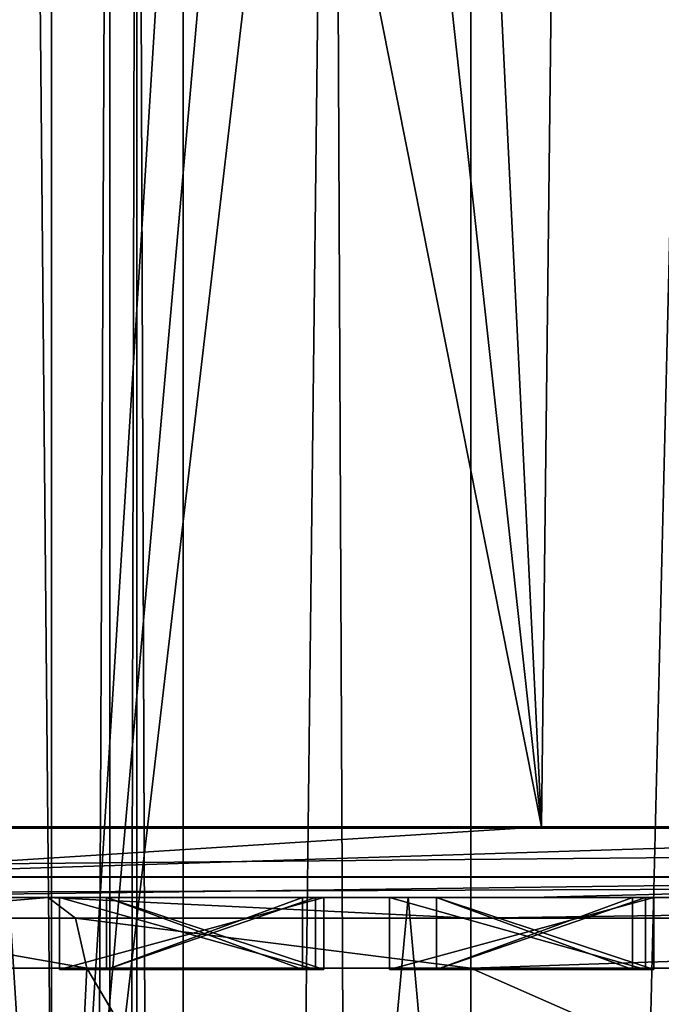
# Model space of a CAD drawing. Header units: millimetres. Extents: x -18.9 to 18.9, y -8.8 to 39.
# Tile 226 of 256: x -3.3 to -1.5, y 26.1 to 28.8. Entities that reach past the tile are written whole.
import ezdxf

# ---------------------------------------------------------------- set-up
doc = ezdxf.new("R2010")
doc.units = ezdxf.units.MM
doc.header["$LTSCALE"] = 81.481481
for name, color, linetype in [('15', 7, 'CONTINUOUS'), ('188', 7, 'CONTINUOUS'), ('2', 7, 'CONTINUOUS'), ('3', 7, 'CONTINUOUS'), ('305', 7, 'CONTINUOUS'), ('306', 7, 'CONTINUOUS'), ('307', 7, 'CONTINUOUS'), ('323', 7, 'CONTINUOUS'), ('36', 7, 'CONTINUOUS'), ('385', 7, 'CONTINUOUS'), ('386', 7, 'CONTINUOUS'), ('4', 7, 'CONTINUOUS'), ('403', 7, 'CONTINUOUS'), ('407', 7, 'CONTINUOUS'), ('461', 7, 'CONTINUOUS'), ('462', 7, 'CONTINUOUS'), ('463', 7, 'CONTINUOUS'), ('464', 7, 'CONTINUOUS'), ('465', 7, 'CONTINUOUS'), ('466', 7, 'CONTINUOUS'), ('467', 7, 'CONTINUOUS'), ('468', 7, 'CONTINUOUS'), ('469', 7, 'CONTINUOUS'), ('470', 7, 'CONTINUOUS'), ('471', 7, 'CONTINUOUS'), ('472', 7, 'CONTINUOUS'), ('473', 7, 'CONTINUOUS'), ('474', 7, 'CONTINUOUS'), ('475', 7, 'CONTINUOUS'), ('476', 7, 'CONTINUOUS'), ('477', 7, 'CONTINUOUS'), ('478', 7, 'CONTINUOUS'), ('479', 7, 'CONTINUOUS'), ('480', 7, 'CONTINUOUS'), ('481', 7, 'CONTINUOUS'), ('482', 7, 'CONTINUOUS'), ('483', 7, 'CONTINUOUS'), ('484', 7, 'CONTINUOUS'), ('803', 7, 'CONTINUOUS')]:
    doc.layers.add(name, color=color, linetype=linetype)

msp = doc.modelspace()

# ---------------------------------------------------------------- linework, layer by layer
at = {"layer": '15', "color": 7, "linetype": 'CONTINUOUS'}
for points in [[(-3.2147, 32.4, -17.1005), (-5.9501, -6.3, -16.3509), (-5.0766, 34.4, -16.643), (-3.2147, 32.4, -17.1005)], [(-3.2147, -3.5, -17.1005), (-5.9501, -6.3, -16.3509), (-3.2147, 32.4, -17.1005), (-3.2147, -3.5, -17.1005)], [(-5.0238, -3.5, 16.659), (-2.2237, 26.4, 17.2571), (-5.0843, 26.4, 16.6404), (-5.0238, -3.5, 16.659)], [(-5.0238, -3.5, 16.659), (0.4624, -3.5, 17.3939), (-2.2237, 26.4, 17.2571), (-5.0238, -3.5, 16.659)], [(0.4624, -3.5, 17.3939), (0.6996, 26.4, 17.3858), (-2.2237, 26.4, 17.2571), (0.4624, -3.5, 17.3939)]]:
    msp.add_3dface(points, dxfattribs=at)
at = {"layer": '188', "color": 7, "linetype": 'CONTINUOUS'}
for points in [[(-1.7624, 34.4, 12.5771), (-2.2282, 34.25, 12.5057), (-1.8536, 26.5965, 12.7017), (-1.7624, 34.4, 12.5771)], [(0.3674, 26.5965, 12.831), (-1.7624, 34.4, 12.5771), (-1.8536, 26.5965, 12.7017), (0.3674, 26.5965, 12.831)], [(-1.7624, 34.4, 12.5771), (0.3674, 26.5965, 12.831), (-0.7037, 34.4, 12.6805), (-1.7624, 34.4, 12.5771)], [(-2.2282, 34.25, 12.5057), (-2.6858, 34.2035, 12.4163), (-1.8536, 26.5965, 12.7017), (-2.2282, 34.25, 12.5057)], [(-4.0189, 26.5965, 12.1908), (-1.8536, 26.5965, 12.7017), (-3.3638, 34.2035, 12.25), (-4.0189, 26.5965, 12.1908)], [(-1.8536, 26.5965, 12.7017), (-2.6858, 34.2035, 12.4163), (-3.3638, 34.2035, 12.25), (-1.8536, 26.5965, 12.7017)]]:
    msp.add_3dface(points, dxfattribs=at)
at = {"layer": '2', "color": 7, "linetype": 'CONTINUOUS'}
for points in [[(4.9569, 26.4, 1.8411), (4.9569, 26.4, 1.7101), (-10.6569, 26.4, 7.0118), (4.9569, 26.4, 1.8411)], [(4.9569, 26.4, 1.7101), (4.9569, 26.4, 1.5914), (-10.6569, 26.4, 7.0118), (4.9569, 26.4, 1.7101)], [(5.7279, 26.4, 1.9958), (4.9569, 26.4, 1.8411), (-10.6569, 26.4, 7.0118), (5.7279, 26.4, 1.9958)], [(4.9569, 26.4, 2.261), (5.7279, 26.4, 1.9958), (-10.6569, 26.4, 7.0118), (4.9569, 26.4, 2.261)], [(4.9569, 26.4, 2.419), (4.9569, 26.4, 2.261), (-10.6569, 26.4, 7.0118), (4.9569, 26.4, 2.419)], [(5.7672, 26.4, 2.6064), (4.9569, 26.4, 2.419), (-10.6569, 26.4, 7.0118), (5.7672, 26.4, 2.6064)], [(4.9569, 26.4, 2.8421), (5.7672, 26.4, 2.6064), (-10.6569, 26.4, 7.0118), (4.9569, 26.4, 2.8421)], [(4.9569, 26.4, 2.9756), (4.9569, 26.4, 2.8421), (-10.6569, 26.4, 7.0118), (4.9569, 26.4, 2.9756)], [(-10.6569, 26.4, 7.0118), (-4.9315, 26.4, 5.9501), (4.9569, 26.4, 2.9756), (-10.6569, 26.4, 7.0118)], [(4.9569, 26.4, 1.5914), (4.9569, 26.4, 1.4612), (-10.6569, 26.4, 7.0118), (4.9569, 26.4, 1.5914)], [(-10.6569, 26.4, 7.0118), (4.9569, 26.4, 1.4612), (-8.7725, 26.4, 1.417), (-10.6569, 26.4, 7.0118)], [(4.0611, 26.4, 7.1535), (-4.7851, 26.4, 7.1739), (-10.5346, 26.4, 7.2534), (4.0611, 26.4, 7.1535)], [(-10.3569, 26.4, 7.3117), (4.0611, 26.4, 7.1535), (-10.5346, 26.4, 7.2534), (-10.3569, 26.4, 7.3117)], [(-7.35, 26.4, 7.3117), (4.0611, 26.4, 7.1535), (-10.3569, 26.4, 7.3117), (-7.35, 26.4, 7.3117)], [(4.9569, 26.4, 1.4612), (5.4496, 26.4, 0.9497), (-8.7725, 26.4, 1.417), (4.9569, 26.4, 1.4612)], [(-8.7725, 26.4, 1.417), (5.4496, 26.4, 0.9497), (-8.0331, 26.4, 1.3211), (-8.7725, 26.4, 1.417)], [(-8.0331, 26.4, 1.3211), (5.4496, 26.4, 0.9497), (-7.3612, 26.4, 0.9979), (-8.0331, 26.4, 1.3211)], [(-7.8011, 26.4, 15.553), (-5.0843, 26.4, 16.6404), (4.3594, 26.4, 15.7018), (-7.8011, 26.4, 15.553)], [(4.3035, 26.4, 15.4986), (-7.8011, 26.4, 15.553), (4.3594, 26.4, 15.7018), (4.3035, 26.4, 15.4986)], [(-7.8011, 26.4, 15.553), (4.3035, 26.4, 15.4986), (-6.7455, 26.4, 14.064), (-7.8011, 26.4, 15.553)], [(-6.1569, 26.4, -7.1819), (7.4112, 26.4, -7.3819), (-7.4112, 26.4, -7.3819), (-6.1569, 26.4, -7.1819)], [(4.9569, 26.4, 0.9497), (4.9569, 26.4, 0.8195), (-7.3612, 26.4, 0.9979), (4.9569, 26.4, 0.9497)], [(4.9569, 26.4, 0.8195), (-4.9569, 26.4, 0.7467), (-7.3612, 26.4, 0.9979), (4.9569, 26.4, 0.8195)], [(5.4496, 26.4, 0.9497), (4.9569, 26.4, 0.9497), (-7.3612, 26.4, 0.9979), (5.4496, 26.4, 0.9497)], [(-2.05, 26.4, 7.3535), (4.0611, 26.4, 7.1535), (-7.35, 26.4, 7.3117), (-2.05, 26.4, 7.3535)], [(-5.5721, 26.4, 7.6458), (-2.05, 26.4, 7.3535), (-7.35, 26.4, 7.3117), (-5.5721, 26.4, 7.6458)], [(4.3035, 26.4, 15.4986), (4.3035, 26.4, 13.508), (-6.7455, 26.4, 14.064), (4.3035, 26.4, 15.4986)], [(-6.7455, 26.4, 14.064), (4.3035, 26.4, 13.508), (-5.7694, 26.4, 13.3532), (-6.7455, 26.4, 14.064)], [(4.9569, 26.4, -0.4918), (-4.9569, 26.4, -0.4403), (-6.1569, 26.4, -0.2839), (4.9569, 26.4, -0.4918)], [(4.9569, 26.4, -0.4918), (-6.1569, 26.4, -0.2839), (-4.9569, 26.4, -0.2839), (4.9569, 26.4, -0.4918)], [(4.9569, 26.4, -0.4918), (-4.9569, 26.4, -0.1538), (-6.1569, 26.4, 0.0828), (4.9569, 26.4, -0.4918)], [(4.9569, 26.4, -0.4918), (-6.1569, 26.4, 0.0828), (-4.9569, 26.4, 0.0828), (4.9569, 26.4, -0.4918)], [(5.6485, 26.4, -2.2304), (6.1569, 26.4, -2.7576), (-6.1569, 26.4, -2.2435), (5.6485, 26.4, -2.2304)], [(5.6485, 26.4, -2.2304), (-6.1569, 26.4, -2.2435), (-5.5487, 26.4, -2.1813), (5.6485, 26.4, -2.2304)], [(-6.1569, 26.4, -2.2435), (6.1569, 26.4, -2.7576), (-4.9569, 26.4, -2.6471), (-6.1569, 26.4, -2.2435)], [(5.7083, 26.4, -3.4881), (5.809, 26.4, -3.5008), (-6.1569, 26.4, -3.1652), (5.7083, 26.4, -3.4881)], [(5.809, 26.4, -3.5008), (-5.6485, 26.4, -3.5892), (-6.1569, 26.4, -3.1652), (5.809, 26.4, -3.5008)], [(5.263, 26.4, -3.4542), (5.7083, 26.4, -3.4881), (-6.1569, 26.4, -3.1652), (5.263, 26.4, -3.4542)], [(5.1778, 26.4, -3.4433), (5.263, 26.4, -3.4542), (-6.1569, 26.4, -3.1652), (5.1778, 26.4, -3.4433)], [(5.1001, 26.4, -3.4116), (5.1778, 26.4, -3.4433), (-6.1569, 26.4, -3.1652), (5.1001, 26.4, -3.4116)], [(5.0356, 26.4, -3.3635), (5.1001, 26.4, -3.4116), (-6.1569, 26.4, -3.1652), (5.0356, 26.4, -3.3635)], [(4.9919, 26.4, -3.3045), (5.0356, 26.4, -3.3635), (-6.1569, 26.4, -3.1652), (4.9919, 26.4, -3.3045)], [(4.9649, 26.4, -3.2226), (4.9919, 26.4, -3.3045), (-6.1569, 26.4, -3.1652), (4.9649, 26.4, -3.2226)], [(4.9569, 26.4, -3.1267), (4.9649, 26.4, -3.2226), (-6.1569, 26.4, -3.1652), (4.9569, 26.4, -3.1267)], [(4.9569, 26.4, -3.1267), (-6.1569, 26.4, -3.1652), (-4.9569, 26.4, -2.7862), (4.9569, 26.4, -3.1267)], [(-6.1569, 26.4, -7.1819), (-4.9569, 26.4, -7.1819), (7.4112, 26.4, -7.3819), (-6.1569, 26.4, -7.1819)], [(6.0153, 26.4, -4.2858), (6.1569, 26.4, -4.3358), (-5.7967, 26.4, -3.96), (6.0153, 26.4, -4.2858)], [(6.0153, 26.4, -4.2858), (-5.7967, 26.4, -3.96), (-5.6485, 26.4, -3.96), (6.0153, 26.4, -4.2858)], [(6.1569, 26.4, -4.3358), (-4.9569, 26.4, -4.4111), (-5.7967, 26.4, -3.96), (6.1569, 26.4, -4.3358)], [(4.9569, 26.4, -1.3374), (-5.2843, 26.4, -1.3276), (-5.7762, 26.4, -1.3112), (4.9569, 26.4, -1.3374)], [(4.9569, 26.4, -1.3374), (-5.7762, 26.4, -1.3112), (-5.0985, 26.4, -1.2203), (4.9569, 26.4, -1.3374)], [(-1.8825, 26.4, 12.8993), (-4.0815, 26.4, 12.3808), (-5.7694, 26.4, 13.3532), (-1.8825, 26.4, 12.8993)], [(0.3731, 26.4, 13.0308), (-1.8825, 26.4, 12.8993), (-5.7694, 26.4, 13.3532), (0.3731, 26.4, 13.0308)], [(4.5719, 26.4, 13.1303), (0.3731, 26.4, 13.0308), (-5.7694, 26.4, 13.3532), (4.5719, 26.4, 13.1303)], [(4.3859, 26.4, 13.2647), (4.5719, 26.4, 13.1303), (-5.7694, 26.4, 13.3532), (4.3859, 26.4, 13.2647)], [(4.3775, 26.4, 13.2762), (4.3859, 26.4, 13.2647), (-5.7694, 26.4, 13.3532), (4.3775, 26.4, 13.2762)], [(4.3035, 26.4, 13.508), (4.3775, 26.4, 13.2762), (-5.7694, 26.4, 13.3532), (4.3035, 26.4, 13.508)], [(5.809, 26.4, -3.5008), (6.1569, 26.4, -3.6711), (-5.6485, 26.4, -3.5892), (5.809, 26.4, -3.5008)], [(6.1569, 26.4, -3.6711), (4.9569, 26.4, -3.6711), (-5.6485, 26.4, -3.5892), (6.1569, 26.4, -3.6711)], [(4.9569, 26.4, -3.8012), (6.0153, 26.4, -4.2858), (-5.6485, 26.4, -3.96), (4.9569, 26.4, -3.8012)], [(4.9569, 26.4, -3.6711), (4.9569, 26.4, -3.8012), (-5.6485, 26.4, -3.5892), (4.9569, 26.4, -3.6711)], [(-5.6485, 26.4, -3.5892), (4.9569, 26.4, -3.8012), (-5.6485, 26.4, -3.96), (-5.6485, 26.4, -3.5892)], [(5.3686, 26.4, -6.3266), (5.2131, 26.4, -6.3731), (-5.5724, 26.4, -6.2258), (5.3686, 26.4, -6.3266)], [(5.2131, 26.4, -6.3731), (-4.9569, 26.4, -6.41), (-5.5724, 26.4, -6.2258), (5.2131, 26.4, -6.3731)], [(5.5487, 26.4, -6.3117), (5.3686, 26.4, -6.3266), (-5.5724, 26.4, -6.2258), (5.5487, 26.4, -6.3117)], [(5.5487, 26.4, -6.3117), (-5.5724, 26.4, -6.2258), (-5.305, 26.4, -6.193), (5.5487, 26.4, -6.3117)], [(-3.2237, 26.4, 7.6935), (-2.05, 26.4, 7.3535), (-5.5721, 26.4, 7.6458), (-3.2237, 26.4, 7.6935)], [(-4.0333, 26.4, 8.606), (-3.2237, 26.4, 7.6935), (-5.5721, 26.4, 7.6458), (-4.0333, 26.4, 8.606)], [(6.1569, 26.4, -5.2574), (6.1569, 26.4, -5.3565), (-5.5577, 26.4, -5.2845), (6.1569, 26.4, -5.2574)], [(6.1569, 26.4, -5.2574), (-5.5577, 26.4, -5.2845), (-5.0985, 26.4, -5.1911), (6.1569, 26.4, -5.2574)], [(-5.5577, 26.4, -5.2845), (6.1569, 26.4, -5.3565), (-5.3788, 26.4, -5.3), (-5.5577, 26.4, -5.2845)], [(-5.3686, 26.4, -2.1665), (5.6485, 26.4, -2.2304), (-5.5487, 26.4, -2.1813), (-5.3686, 26.4, -2.1665)], [(4.9578, 26.4, -6.9088), (5.0246, 26.4, -7.0216), (-5.4496, 26.4, -6.5401), (4.9578, 26.4, -6.9088)], [(-5.4496, 26.4, -6.5401), (5.0246, 26.4, -7.0216), (-4.9569, 26.4, -7.0517), (-5.4496, 26.4, -6.5401)], [(4.9356, 26.4, -6.7767), (4.9578, 26.4, -6.9088), (-5.4496, 26.4, -6.5401), (4.9356, 26.4, -6.7767)], [(4.9535, 26.4, -6.6519), (4.9356, 26.4, -6.7767), (-5.4496, 26.4, -6.5401), (4.9535, 26.4, -6.6519)], [(-5.4496, 26.4, -6.5401), (-4.9569, 26.4, -6.5401), (4.9535, 26.4, -6.6519), (-5.4496, 26.4, -6.5401)], [(-5.2237, 26.4, -5.3475), (-5.3788, 26.4, -5.3), (4.9569, 26.4, -5.3565), (-5.2237, 26.4, -5.3475)], [(6.1569, 26.4, -5.3565), (4.9569, 26.4, -5.3565), (-5.3788, 26.4, -5.3), (6.1569, 26.4, -5.3565)], [(-5.2131, 26.4, -2.1199), (5.6485, 26.4, -2.2304), (-5.3686, 26.4, -2.1665), (-5.2131, 26.4, -2.1199)], [(4.9569, 26.4, -6.1317), (5.5487, 26.4, -6.3117), (-5.305, 26.4, -6.193), (4.9569, 26.4, -6.1317)], [(-5.1009, 26.4, -6.0907), (4.9569, 26.4, -6.1317), (-5.305, 26.4, -6.193), (-5.1009, 26.4, -6.0907)], [(4.9569, 26.4, -1.3374), (6.0153, 26.4, -1.3603), (-5.2843, 26.4, -1.3276), (4.9569, 26.4, -1.3374)], [(-5.2843, 26.4, -1.3276), (6.0153, 26.4, -1.3603), (-5.1345, 26.4, -1.384), (-5.2843, 26.4, -1.3276)], [(-5.2237, 26.4, -5.3475), (4.9569, 26.4, -5.3565), (-5.0987, 26.4, -5.4222), (-5.2237, 26.4, -5.3475)], [(-5.0921, 26.4, -2.0466), (5.6485, 26.4, -2.2304), (-5.2131, 26.4, -2.1199), (-5.0921, 26.4, -2.0466)], [(6.0153, 26.4, -1.3603), (5.7967, 26.4, -1.8596), (-5.1345, 26.4, -1.384), (6.0153, 26.4, -1.3603)], [(-5.1345, 26.4, -1.384), (5.7967, 26.4, -1.8596), (-5.0246, 26.4, -1.4715), (-5.1345, 26.4, -1.384)], [(4.9569, 26.4, -6.0072), (4.9569, 26.4, -6.1317), (-5.1009, 26.4, -6.0907), (4.9569, 26.4, -6.0072)], [(-4.9774, 26.4, -5.9401), (4.9569, 26.4, -6.0072), (-5.1009, 26.4, -6.0907), (-4.9774, 26.4, -5.9401)], [(4.9569, 26.4, -5.3565), (4.9569, 26.4, -5.4899), (-5.0987, 26.4, -5.4222), (4.9569, 26.4, -5.3565)], [(-5.0987, 26.4, -5.4222), (4.9569, 26.4, -5.4899), (-5.0094, 26.4, -5.5171), (-5.0987, 26.4, -5.4222)], [(-4.9569, 26.4, -1.2203), (4.9569, 26.4, -1.3374), (-5.0985, 26.4, -1.2203), (-4.9569, 26.4, -1.2203)], [(-4.9569, 26.4, -5.1911), (6.1569, 26.4, -5.2574), (-5.0985, 26.4, -5.1911), (-4.9569, 26.4, -5.1911)], [(-5.006, 26.4, -1.9521), (5.6485, 26.4, -2.2304), (-5.0921, 26.4, -2.0466), (-5.006, 26.4, -1.9521)], [(-2.2237, 26.4, 17.2571), (3.603, 26.4, 17.0228), (-5.0843, 26.4, 16.6404), (-2.2237, 26.4, 17.2571)], [(-5.0843, 26.4, 16.6404), (3.603, 26.4, 17.0228), (4.8195, 26.4, 15.8813), (-5.0843, 26.4, 16.6404)], [(4.3594, 26.4, 15.7018), (-5.0843, 26.4, 16.6404), (4.4922, 26.4, 15.8383), (4.3594, 26.4, 15.7018)], [(4.4922, 26.4, 15.8383), (-5.0843, 26.4, 16.6404), (4.8195, 26.4, 15.8813), (4.4922, 26.4, 15.8383)], [(-5.0246, 26.4, -1.4715), (5.7967, 26.4, -1.8596), (-4.9578, 26.4, -1.5843), (-5.0246, 26.4, -1.4715)], [(4.9569, 26.4, -5.4899), (5.9015, 26.4, -6.0072), (-5.0094, 26.4, -5.5171), (4.9569, 26.4, -5.4899)], [(-5.0094, 26.4, -5.5171), (5.9015, 26.4, -6.0072), (-4.9536, 26.4, -5.6312), (-5.0094, 26.4, -5.5171)], [(5.6485, 26.4, -1.8596), (5.6485, 26.4, -2.2304), (-5.006, 26.4, -1.9521), (5.6485, 26.4, -1.8596)], [(-4.9535, 26.4, -1.8412), (5.6485, 26.4, -1.8596), (-5.006, 26.4, -1.9521), (-4.9535, 26.4, -1.8412)], [(5.9015, 26.4, -6.0072), (4.9569, 26.4, -6.0072), (-4.9774, 26.4, -5.9401), (5.9015, 26.4, -6.0072)], [(-4.9356, 26.4, -5.7543), (5.9015, 26.4, -6.0072), (-4.9774, 26.4, -5.9401), (-4.9356, 26.4, -5.7543)], [(-4.9578, 26.4, -1.5843), (5.7967, 26.4, -1.8596), (-4.9356, 26.4, -1.7164), (-4.9578, 26.4, -1.5843)], [(4.9569, 26.4, 0.8195), (6.1569, 26.4, 0.5739), (-4.9569, 26.4, 0.7467), (4.9569, 26.4, 0.8195)], [(6.1569, 26.4, 0.5739), (4.9569, 26.4, 0.5739), (-4.9569, 26.4, 0.7467), (6.1569, 26.4, 0.5739)], [(4.9569, 26.4, 0.5739), (4.9569, 26.4, 0.4438), (-4.9569, 26.4, 0.7467), (4.9569, 26.4, 0.5739)], [(4.9569, 26.4, 0.4438), (5.0985, 26.4, 0.2883), (-4.9569, 26.4, 0.7467), (4.9569, 26.4, 0.4438)], [(4.9569, 26.4, 0.2883), (4.9569, 26.4, -0.4918), (-4.9569, 26.4, 0.0828), (4.9569, 26.4, 0.2883)], [(4.9569, 26.4, -0.4918), (6.1569, 26.4, -0.6261), (-4.9569, 26.4, -0.4403), (4.9569, 26.4, -0.4918)], [(-4.9569, 26.4, -0.1538), (4.9569, 26.4, -0.4918), (-4.9569, 26.4, -0.2839), (-4.9569, 26.4, -0.1538)], [(5.0985, 26.4, 0.2883), (4.9569, 26.4, 0.2883), (-4.9569, 26.4, 0.7467), (5.0985, 26.4, 0.2883)], [(-4.9569, 26.4, 0.7467), (4.9569, 26.4, 0.2883), (-4.9569, 26.4, 0.0828), (-4.9569, 26.4, 0.7467)], [(6.1569, 26.4, -0.6261), (4.9569, 26.4, -0.6261), (-4.9569, 26.4, -0.4403), (6.1569, 26.4, -0.6261)], [(4.9569, 26.4, -0.6261), (4.9569, 26.4, -1.3374), (-4.9569, 26.4, -1.2203), (4.9569, 26.4, -0.6261)], [(-4.9569, 26.4, -0.4403), (4.9569, 26.4, -0.6261), (-4.9569, 26.4, -1.2203), (-4.9569, 26.4, -0.4403)], [(6.1569, 26.4, -2.7576), (4.9569, 26.4, -2.7576), (-4.9569, 26.4, -2.6471), (6.1569, 26.4, -2.7576)], [(4.9569, 26.4, -2.7576), (4.9569, 26.4, -3.1267), (-4.9569, 26.4, -2.7862), (4.9569, 26.4, -2.7576)], [(-4.9569, 26.4, -2.6471), (4.9569, 26.4, -2.7576), (-4.9569, 26.4, -2.7862), (-4.9569, 26.4, -2.6471)], [(6.1569, 26.4, -4.3358), (4.9569, 26.4, -4.7147), (-4.9569, 26.4, -4.4111), (6.1569, 26.4, -4.3358)], [(4.9569, 26.4, -4.8539), (6.1569, 26.4, -5.2574), (-4.9569, 26.4, -5.1911), (4.9569, 26.4, -4.8539)], [(4.9569, 26.4, -4.7147), (4.9569, 26.4, -4.8539), (-4.9569, 26.4, -4.4111), (4.9569, 26.4, -4.7147)], [(-4.9569, 26.4, -4.4111), (4.9569, 26.4, -4.8539), (-4.9569, 26.4, -5.1911), (-4.9569, 26.4, -4.4111)], [(5.1345, 26.4, -7.1091), (5.2843, 26.4, -7.1655), (-4.9569, 26.4, -7.0517), (5.1345, 26.4, -7.1091)], [(5.2843, 26.4, -7.1655), (5.7762, 26.4, -7.1819), (-4.9569, 26.4, -7.0517), (5.2843, 26.4, -7.1655)], [(5.0246, 26.4, -7.0216), (5.1345, 26.4, -7.1091), (-4.9569, 26.4, -7.0517), (5.0246, 26.4, -7.0216)], [(5.0921, 26.4, -6.4464), (5.006, 26.4, -6.5409), (-4.9569, 26.4, -6.5401), (5.0921, 26.4, -6.4464)], [(5.006, 26.4, -6.5409), (4.9535, 26.4, -6.6519), (-4.9569, 26.4, -6.5401), (5.006, 26.4, -6.5409)], [(5.2131, 26.4, -6.3731), (5.0921, 26.4, -6.4464), (-4.9569, 26.4, -6.41), (5.2131, 26.4, -6.3731)], [(-4.9569, 26.4, -6.41), (5.0921, 26.4, -6.4464), (-4.9569, 26.4, -6.5401), (-4.9569, 26.4, -6.41)], [(-4.9569, 26.4, -7.0517), (5.7762, 26.4, -7.1819), (-4.9569, 26.4, -7.1819), (-4.9569, 26.4, -7.0517)], [(-4.9569, 26.4, -7.1819), (5.7762, 26.4, -7.1819), (7.4112, 26.4, -7.3819), (-4.9569, 26.4, -7.1819)], [(-4.9536, 26.4, -5.6312), (5.9015, 26.4, -6.0072), (-4.9356, 26.4, -5.7543), (-4.9536, 26.4, -5.6312)], [(5.7967, 26.4, -1.8596), (5.6485, 26.4, -1.8596), (-4.9535, 26.4, -1.8412), (5.7967, 26.4, -1.8596)], [(-4.9356, 26.4, -1.7164), (5.7967, 26.4, -1.8596), (-4.9535, 26.4, -1.8412), (-4.9356, 26.4, -1.7164)], [(-4.9315, 26.4, 5.9501), (-4.7932, 26.4, 5.9322), (7.4224, 26.4, 3.6478), (-4.9315, 26.4, 5.9501)], [(7.4224, 26.4, 3.6478), (4.9569, 26.4, 2.9756), (-4.9315, 26.4, 5.9501), (7.4224, 26.4, 3.6478)], [(-4.7932, 26.4, 5.9322), (-4.6922, 26.4, 5.9424), (5.1213, 26.4, 5.6395), (-4.7932, 26.4, 5.9322)], [(7.4224, 26.4, 3.6478), (-4.7932, 26.4, 5.9322), (5.1213, 26.4, 5.6395), (7.4224, 26.4, 3.6478)], [(4.0611, 26.4, 7.1535), (3.9309, 26.4, 7.1535), (-4.7851, 26.4, 7.1739), (4.0611, 26.4, 7.1535)], [(-4.681, 26.4, 7.1624), (-4.7851, 26.4, 7.1739), (1.7724, 26.4, 7.1535), (-4.681, 26.4, 7.1624)], [(2.5066, 26.4, 7.1535), (1.7724, 26.4, 7.1535), (-4.7851, 26.4, 7.1739), (2.5066, 26.4, 7.1535)], [(2.6859, 26.4, 7.1535), (2.5066, 26.4, 7.1535), (-4.7851, 26.4, 7.1739), (2.6859, 26.4, 7.1535)], [(2.816, 26.4, 7.1535), (2.6859, 26.4, 7.1535), (-4.7851, 26.4, 7.1739), (2.816, 26.4, 7.1535)], [(3.3898, 26.4, 7.1535), (2.816, 26.4, 7.1535), (-4.7851, 26.4, 7.1739), (3.3898, 26.4, 7.1535)], [(3.5535, 26.4, 7.1535), (3.3898, 26.4, 7.1535), (-4.7851, 26.4, 7.1739), (3.5535, 26.4, 7.1535)], [(3.9309, 26.4, 7.1535), (3.5535, 26.4, 7.1535), (-4.7851, 26.4, 7.1739), (3.9309, 26.4, 7.1535)], [(-4.6922, 26.4, 5.9424), (-4.1875, 26.4, 5.9535), (5.1213, 26.4, 5.6395), (-4.6922, 26.4, 5.9424)], [(-3.3198, 26.4, 7.1535), (-4.681, 26.4, 7.1624), (-3.1922, 26.4, 7.1535), (-3.3198, 26.4, 7.1535)], [(-3.1922, 26.4, 7.1535), (-4.681, 26.4, 7.1624), (-2.4579, 26.4, 7.1535), (-3.1922, 26.4, 7.1535)], [(-2.4579, 26.4, 7.1535), (-4.681, 26.4, 7.1624), (-2.2754, 26.4, 7.1535), (-2.4579, 26.4, 7.1535)], [(-2.2754, 26.4, 7.1535), (-4.681, 26.4, 7.1624), (-1.5411, 26.4, 7.1535), (-2.2754, 26.4, 7.1535)], [(-1.5411, 26.4, 7.1535), (-4.681, 26.4, 7.1624), (-1.3651, 26.4, 7.1535), (-1.5411, 26.4, 7.1535)], [(-1.3651, 26.4, 7.1535), (-4.681, 26.4, 7.1624), (-1.2399, 26.4, 7.1535), (-1.3651, 26.4, 7.1535)], [(-1.2399, 26.4, 7.1535), (-4.681, 26.4, 7.1624), (-0.7234, 26.4, 7.1535), (-1.2399, 26.4, 7.1535)], [(-0.7234, 26.4, 7.1535), (-4.681, 26.4, 7.1624), (-0.59, 26.4, 7.1535), (-0.7234, 26.4, 7.1535)], [(-0.59, 26.4, 7.1535), (-4.681, 26.4, 7.1624), (1.1347, 26.4, 7.1535), (-0.59, 26.4, 7.1535)], [(1.1347, 26.4, 7.1535), (-4.681, 26.4, 7.1624), (1.269, 26.4, 7.1535), (1.1347, 26.4, 7.1535)], [(1.269, 26.4, 7.1535), (-4.681, 26.4, 7.1624), (1.7724, 26.4, 7.1535), (1.269, 26.4, 7.1535)], [(-4.1875, 26.4, 5.9535), (-3.7512, 26.4, 5.9535), (5.1213, 26.4, 5.6395), (-4.1875, 26.4, 5.9535)], [(-3.7512, 26.4, 5.9535), (-3.6423, 26.4, 5.9604), (-3.1922, 26.4, 5.9535), (-3.7512, 26.4, 5.9535)], [(-3.7512, 26.4, 5.9535), (-3.1922, 26.4, 5.9535), (5.1213, 26.4, 5.6395), (-3.7512, 26.4, 5.9535)], [(-3.6423, 26.4, 5.9604), (-3.55, 26.4, 5.9873), (-3.1922, 26.4, 5.9535), (-3.6423, 26.4, 5.9604)], [(-3.55, 26.4, 5.9873), (-3.4904, 26.4, 6.0321), (-3.1922, 26.4, 5.9535), (-3.55, 26.4, 5.9873)], [(-3.5402, 26.4, 6.7457), (-3.4917, 26.4, 6.8269), (-3.1922, 26.4, 5.9535), (-3.5402, 26.4, 6.7457)], [(-3.4187, 26.4, 6.4029), (-3.5402, 26.4, 6.7457), (-3.1922, 26.4, 5.9535), (-3.4187, 26.4, 6.4029)], [(-3.4917, 26.4, 6.8269), (-3.3198, 26.4, 7.1535), (-3.1922, 26.4, 5.9535), (-3.4917, 26.4, 6.8269)], [(-3.4904, 26.4, 6.0321), (-3.4426, 26.4, 6.0992), (-3.1922, 26.4, 5.9535), (-3.4904, 26.4, 6.0321)], [(-3.4426, 26.4, 6.0992), (-3.4115, 26.4, 6.183), (-3.1922, 26.4, 5.9535), (-3.4426, 26.4, 6.0992)], [(-3.4009, 26.4, 6.2801), (-3.4187, 26.4, 6.4029), (-3.1922, 26.4, 5.9535), (-3.4009, 26.4, 6.2801)], [(-3.4115, 26.4, 6.183), (-3.4009, 26.4, 6.2801), (-3.1922, 26.4, 5.9535), (-3.4115, 26.4, 6.183)], [(-3.3198, 26.4, 7.1535), (-3.1922, 26.4, 7.1535), (-3.1922, 26.4, 5.9535), (-3.3198, 26.4, 7.1535)], [(-3.1922, 26.4, 5.9535), (-2.4808, 26.4, 5.9535), (5.1213, 26.4, 5.6395), (-3.1922, 26.4, 5.9535)], [(-3.062, 26.4, 7.0119), (-2.4579, 26.4, 7.0119), (-2.5177, 26.4, 6.6034), (-3.062, 26.4, 7.0119)], [(-3.062, 26.4, 6.6034), (-3.062, 26.4, 7.0119), (-2.5177, 26.4, 6.6034), (-3.062, 26.4, 6.6034)], [(-3.062, 26.4, 6.4618), (-2.5177, 26.4, 6.4618), (-2.4808, 26.4, 6.0951), (-3.062, 26.4, 6.4618)], [(-3.062, 26.4, 6.0951), (-3.062, 26.4, 6.4618), (-2.4808, 26.4, 6.0951), (-3.062, 26.4, 6.0951)], [(-2.5177, 26.4, 6.6034), (-2.4579, 26.4, 7.0119), (-2.2754, 26.4, 5.9535), (-2.5177, 26.4, 6.6034)], [(-2.5177, 26.4, 6.4618), (-2.5177, 26.4, 6.6034), (-2.2754, 26.4, 5.9535), (-2.5177, 26.4, 6.4618)], [(-2.4808, 26.4, 6.0951), (-2.5177, 26.4, 6.4618), (-2.2754, 26.4, 5.9535), (-2.4808, 26.4, 6.0951)], [(-2.4808, 26.4, 5.9535), (-2.4808, 26.4, 6.0951), (-2.2754, 26.4, 5.9535), (-2.4808, 26.4, 5.9535)], [(-2.4808, 26.4, 5.9535), (-2.2754, 26.4, 5.9535), (5.1213, 26.4, 5.6395), (-2.4808, 26.4, 5.9535)], [(-2.4579, 26.4, 7.0119), (-2.4579, 26.4, 7.1535), (-2.2754, 26.4, 5.9535), (-2.4579, 26.4, 7.0119)], [(-2.4579, 26.4, 7.1535), (-2.2754, 26.4, 7.1535), (-2.2754, 26.4, 5.9535), (-2.4579, 26.4, 7.1535)], [(-2.2754, 26.4, 5.9535), (-1.5641, 26.4, 5.9535), (5.1213, 26.4, 5.6395), (-2.2754, 26.4, 5.9535)], [(0.6996, 26.4, 17.3858), (3.603, 26.4, 17.0228), (-2.2237, 26.4, 17.2571), (0.6996, 26.4, 17.3858)], [(-2.1452, 26.4, 7.0119), (-1.5411, 26.4, 7.0119), (-1.6009, 26.4, 6.6034), (-2.1452, 26.4, 7.0119)], [(-2.1452, 26.4, 6.6034), (-2.1452, 26.4, 7.0119), (-1.6009, 26.4, 6.6034), (-2.1452, 26.4, 6.6034)], [(-2.1452, 26.4, 6.4618), (-1.6009, 26.4, 6.4618), (-1.5641, 26.4, 6.0951), (-2.1452, 26.4, 6.4618)], [(-2.1452, 26.4, 6.0951), (-2.1452, 26.4, 6.4618), (-1.5641, 26.4, 6.0951), (-2.1452, 26.4, 6.0951)], [(2.05, 26.4, 7.3535), (4.0611, 26.4, 7.1535), (-2.05, 26.4, 7.3535), (2.05, 26.4, 7.3535)], [(-1.6009, 26.4, 6.6034), (-1.5411, 26.4, 7.0119), (-1.3651, 26.4, 5.9535), (-1.6009, 26.4, 6.6034)], [(-1.6009, 26.4, 6.4618), (-1.6009, 26.4, 6.6034), (-1.3651, 26.4, 5.9535), (-1.6009, 26.4, 6.4618)], [(-1.5641, 26.4, 6.0951), (-1.6009, 26.4, 6.4618), (-1.3651, 26.4, 5.9535), (-1.5641, 26.4, 6.0951)], [(-1.5641, 26.4, 5.9535), (-1.5641, 26.4, 6.0951), (-1.3651, 26.4, 5.9535), (-1.5641, 26.4, 5.9535)], [(-1.5641, 26.4, 5.9535), (-1.3651, 26.4, 5.9535), (5.1213, 26.4, 5.6395), (-1.5641, 26.4, 5.9535)], [(-1.5411, 26.4, 7.0119), (-1.5411, 26.4, 7.1535), (-1.3651, 26.4, 5.9535), (-1.5411, 26.4, 7.0119)], [(-1.5411, 26.4, 7.1535), (-1.3651, 26.4, 7.1535), (-1.3651, 26.4, 5.9535), (-1.5411, 26.4, 7.1535)]]:
    msp.add_3dface(points, dxfattribs=at)
at = {"layer": '3', "color": 7, "linetype": 'CONTINUOUS'}
for points in [[(-2.8483, -3.5, -13.2005), (-2.9778, -3.5, -16.9109), (-2.9778, 32.4, -16.9109), (-2.8483, -3.5, -13.2005)], [(-2.8483, 32.4, -13.2005), (-2.8483, -3.5, -13.2005), (-2.9778, 32.4, -16.9109), (-2.8483, 32.4, -13.2005)]]:
    msp.add_3dface(points, dxfattribs=at)
at = {"layer": '305', "color": 7, "linetype": 'CONTINUOUS'}
for points in [[(2.05, 34.2851, 11.6876), (2.05, 24.4, 11.5151), (-2.05, 34.2851, 11.6876), (2.05, 34.2851, 11.6876)], [(2.05, 24.4, 11.5151), (-2.05, 24.4, 11.5151), (-2.05, 34.2851, 11.6876), (2.05, 24.4, 11.5151)]]:
    msp.add_3dface(points, dxfattribs=at)
at = {"layer": '306', "color": 7, "linetype": 'CONTINUOUS'}
for points in [[(2.05, 24.4, 7.5849), (2.05, 26.2035, 7.5534), (-2.05, 26.2035, 7.5534), (2.05, 24.4, 7.5849)], [(2.05, 24.4, 7.5849), (-2.05, 26.2035, 7.5534), (-2.05, 24.4, 7.5849), (2.05, 24.4, 7.5849)]]:
    msp.add_3dface(points, dxfattribs=at)
at = {"layer": '307', "color": 7, "linetype": 'CONTINUOUS'}
for points in [[(-2.05, 34.2851, 11.6876), (-2.05, 24.4, 11.5151), (-3.2047, 24.4, 11.1398), (-2.05, 34.2851, 11.6876)], [(-2.3335, 34.2217, 11.6676), (-2.05, 34.2851, 11.6876), (-3.2047, 24.4, 11.1398), (-2.3335, 34.2217, 11.6676)], [(-3.919, 24.4, 10.1567), (-3.8328, 34.2035, 10.7269), (-3.2047, 24.4, 11.1398), (-3.919, 24.4, 10.1567)], [(-3.8328, 34.2035, 10.7269), (-3.2948, 34.2035, 11.286), (-3.2047, 24.4, 11.1398), (-3.8328, 34.2035, 10.7269)], [(-3.2948, 34.2035, 11.286), (-2.5927, 34.2035, 11.6161), (-3.2047, 24.4, 11.1398), (-3.2948, 34.2035, 11.286)], [(-2.5927, 34.2035, 11.6161), (-2.3335, 34.2217, 11.6676), (-3.2047, 24.4, 11.1398), (-2.5927, 34.2035, 11.6161)], [(-3.9035, 26.1986, 8.8081), (-3.9465, 26.2158, 8.925), (-3.2047, 24.4, 7.9602), (-3.9035, 26.1986, 8.8081)], [(-3.2047, 24.4, 7.9602), (-3.9465, 26.2158, 8.925), (-3.919, 24.4, 8.9433), (-3.2047, 24.4, 7.9602)], [(-3.8528, 26.2035, 8.6919), (-3.9035, 26.1986, 8.8081), (-3.2047, 24.4, 7.9602), (-3.8528, 26.2035, 8.6919)], [(-3.1166, 26.2035, 7.8622), (-3.8528, 26.2035, 8.6919), (-3.2047, 24.4, 7.9602), (-3.1166, 26.2035, 7.8622)], [(-2.05, 24.4, 7.5849), (-3.1166, 26.2035, 7.8622), (-3.2047, 24.4, 7.9602), (-2.05, 24.4, 7.5849)], [(-2.05, 26.2035, 7.5534), (-3.1166, 26.2035, 7.8622), (-2.05, 24.4, 7.5849), (-2.05, 26.2035, 7.5534)]]:
    msp.add_3dface(points, dxfattribs=at)
at = {"layer": '323', "color": 7, "linetype": 'CONTINUOUS'}
for points in [[(8.7, 26.207, -7.5683), (8.7, 34.207, -7.8476), (-8.7, 34.207, -7.8476), (8.7, 26.207, -7.5683)], [(8.7, 26.207, -7.5683), (-8.7, 34.207, -7.8476), (8.3357, 26.3664, -7.5738), (8.7, 26.207, -7.5683)], [(-8.7, 34.207, -7.8476), (-7.4112, 26.593, -7.5817), (7.4112, 26.593, -7.5817), (-8.7, 34.207, -7.8476)], [(8.3357, 26.3664, -7.5738), (-8.7, 34.207, -7.8476), (8.071, 26.4665, -7.5773), (8.3357, 26.3664, -7.5738)], [(8.071, 26.4665, -7.5773), (-8.7, 34.207, -7.8476), (8.007, 26.4875, -7.5781), (8.071, 26.4665, -7.5773)], [(8.007, 26.4875, -7.5781), (-8.7, 34.207, -7.8476), (7.4112, 26.593, -7.5817), (8.007, 26.4875, -7.5781)]]:
    msp.add_3dface(points, dxfattribs=at)
at = {"layer": '36', "color": 7, "linetype": 'CONTINUOUS'}
for points in [[(-3.2147, -3.5, -17.1005), (-3.2147, 32.4, -17.1005), (-3.0527, 32.4, -17.0601), (-3.2147, -3.5, -17.1005)], [(-3.0527, -3.5, -17.06), (-3.2147, -3.5, -17.1005), (-3.0527, 32.4, -17.0601), (-3.0527, -3.5, -17.06)], [(-2.9778, 32.4, -16.9109), (-2.9778, -3.5, -16.9109), (-3.0527, -3.5, -17.06), (-2.9778, 32.4, -16.9109)], [(-2.9778, 32.4, -16.9109), (-3.0527, -3.5, -17.06), (-3.0527, 32.4, -17.0601), (-2.9778, 32.4, -16.9109)]]:
    msp.add_3dface(points, dxfattribs=at)
at = {"layer": '385', "color": 7, "linetype": 'CONTINUOUS'}
for points in [[(2.05, 26.4, 7.3535), (-2.05, 26.4, 7.3535), (-2.05, 26.3427, 7.4936), (2.05, 26.4, 7.3535)], [(2.05, 26.4, 7.3535), (-2.05, 26.3427, 7.4936), (2.05, 26.3427, 7.4936), (2.05, 26.4, 7.3535)], [(-2.05, 26.2035, 7.5534), (2.05, 26.2035, 7.5534), (2.05, 26.3427, 7.4936), (-2.05, 26.2035, 7.5534)], [(-2.05, 26.3427, 7.4936), (-2.05, 26.2035, 7.5534), (2.05, 26.3427, 7.4936), (-2.05, 26.3427, 7.4936)]]:
    msp.add_3dface(points, dxfattribs=at)
at = {"layer": '386', "color": 7, "linetype": 'CONTINUOUS'}
for points in [[(-3.2237, 26.4, 7.6935), (-4.0333, 26.4, 8.606), (-3.9066, 26.3426, 8.666), (-3.2237, 26.4, 7.6935)], [(-3.1479, 26.3426, 7.8113), (-3.2237, 26.4, 7.6935), (-3.9066, 26.3426, 8.666), (-3.1479, 26.3426, 7.8113)], [(-2.05, 26.4, 7.3535), (-3.2237, 26.4, 7.6935), (-2.05, 26.3427, 7.4936), (-2.05, 26.4, 7.3535)], [(-2.05, 26.3427, 7.4936), (-3.2237, 26.4, 7.6935), (-3.1479, 26.3426, 7.8113), (-2.05, 26.3427, 7.4936)], [(-3.8528, 26.2035, 8.6919), (-3.1166, 26.2035, 7.8622), (-3.9066, 26.3426, 8.666), (-3.8528, 26.2035, 8.6919)], [(-3.1166, 26.2035, 7.8622), (-3.1479, 26.3426, 7.8113), (-3.9066, 26.3426, 8.666), (-3.1166, 26.2035, 7.8622)], [(-2.05, 26.2035, 7.5534), (-2.05, 26.3427, 7.4936), (-3.1479, 26.3426, 7.8113), (-2.05, 26.2035, 7.5534)], [(-3.1166, 26.2035, 7.8622), (-2.05, 26.2035, 7.5534), (-3.1479, 26.3426, 7.8113), (-3.1166, 26.2035, 7.8622)]]:
    msp.add_3dface(points, dxfattribs=at)
at = {"layer": '4', "color": 7, "linetype": 'CONTINUOUS'}
for points in [[(-2.8483, -3.5, -13.2005), (-2.8483, 32.4, -13.2005), (-2.4343, 32.4, -11.818), (-2.8483, -3.5, -13.2005)], [(-2.8483, -3.5, -13.2005), (-2.4343, 32.4, -11.818), (-2.2698, -3.5, -11.5768), (-2.8483, -3.5, -13.2005)], [(-2.4343, 32.4, -11.818), (-1.3962, 32.4, -10.8154), (-2.2698, -3.5, -11.5768), (-2.4343, 32.4, -11.818)], [(-2.2698, -3.5, -11.5768), (-1.3962, 32.4, -10.8154), (-0.8623, -3.5, -10.5837), (-2.2698, -3.5, -11.5768)]]:
    msp.add_3dface(points, dxfattribs=at)
at = {"layer": '403', "color": 7, "linetype": 'CONTINUOUS'}
for points in [[(7.4112, 26.593, -7.5817), (-7.4112, 26.593, -7.5817), (-7.4112, 26.4561, -7.5208), (7.4112, 26.593, -7.5817)], [(7.4112, 26.4561, -7.5208), (7.4112, 26.593, -7.5817), (-7.4112, 26.4561, -7.5208), (7.4112, 26.4561, -7.5208)], [(-7.4112, 26.4, -7.3819), (7.4112, 26.4, -7.3819), (7.4112, 26.4561, -7.5208), (-7.4112, 26.4, -7.3819)], [(-7.4112, 26.4, -7.3819), (7.4112, 26.4561, -7.5208), (-7.4112, 26.4561, -7.5208), (-7.4112, 26.4, -7.3819)]]:
    msp.add_3dface(points, dxfattribs=at)
at = {"layer": '407', "color": 7, "linetype": 'CONTINUOUS'}
for points in [[(-3.1922, 26.2, 5.9535), (-3.1922, 26.2, 7.1535), (-3.062, 26.2, 6.0951), (-3.1922, 26.2, 5.9535)], [(-3.062, 26.2, 6.0951), (-3.1922, 26.2, 7.1535), (-3.062, 26.2, 6.4618), (-3.062, 26.2, 6.0951)], [(-3.062, 26.2, 6.4618), (-3.1922, 26.2, 7.1535), (-3.062, 26.2, 6.6034), (-3.062, 26.2, 6.4618)], [(-3.062, 26.2, 6.6034), (-3.1922, 26.2, 7.1535), (-3.062, 26.2, 7.0119), (-3.062, 26.2, 6.6034)], [(-3.062, 26.2, 7.0119), (-3.1922, 26.2, 7.1535), (-2.4579, 26.2, 7.0119), (-3.062, 26.2, 7.0119)], [(-2.4579, 26.2, 7.0119), (-3.1922, 26.2, 7.1535), (-2.4579, 26.2, 7.1535), (-2.4579, 26.2, 7.0119)], [(-2.4808, 26.2, 5.9535), (-3.1922, 26.2, 5.9535), (-3.062, 26.2, 6.0951), (-2.4808, 26.2, 5.9535)], [(-2.4808, 26.2, 6.0951), (-2.4808, 26.2, 5.9535), (-3.062, 26.2, 6.0951), (-2.4808, 26.2, 6.0951)], [(-2.5177, 26.2, 6.4618), (-3.062, 26.2, 6.4618), (-3.062, 26.2, 6.6034), (-2.5177, 26.2, 6.4618)], [(-2.5177, 26.2, 6.6034), (-2.5177, 26.2, 6.4618), (-3.062, 26.2, 6.6034), (-2.5177, 26.2, 6.6034)], [(-2.2754, 26.2, 5.9535), (-2.2754, 26.2, 7.1535), (-2.1452, 26.2, 6.0951), (-2.2754, 26.2, 5.9535)], [(-2.1452, 26.2, 6.0951), (-2.2754, 26.2, 7.1535), (-2.1452, 26.2, 6.4618), (-2.1452, 26.2, 6.0951)], [(-2.1452, 26.2, 6.4618), (-2.2754, 26.2, 7.1535), (-2.1452, 26.2, 6.6034), (-2.1452, 26.2, 6.4618)], [(-2.1452, 26.2, 6.6034), (-2.2754, 26.2, 7.1535), (-2.1452, 26.2, 7.0119), (-2.1452, 26.2, 6.6034)], [(-2.1452, 26.2, 7.0119), (-2.2754, 26.2, 7.1535), (-1.5411, 26.2, 7.0119), (-2.1452, 26.2, 7.0119)], [(-1.5411, 26.2, 7.0119), (-2.2754, 26.2, 7.1535), (-1.5411, 26.2, 7.1535), (-1.5411, 26.2, 7.0119)], [(-1.5641, 26.2, 5.9535), (-2.2754, 26.2, 5.9535), (-2.1452, 26.2, 6.0951), (-1.5641, 26.2, 5.9535)], [(-1.5641, 26.2, 6.0951), (-1.5641, 26.2, 5.9535), (-2.1452, 26.2, 6.0951), (-1.5641, 26.2, 6.0951)], [(-1.6009, 26.2, 6.4618), (-2.1452, 26.2, 6.4618), (-2.1452, 26.2, 6.6034), (-1.6009, 26.2, 6.4618)], [(-1.6009, 26.2, 6.6034), (-1.6009, 26.2, 6.4618), (-2.1452, 26.2, 6.6034), (-1.6009, 26.2, 6.6034)]]:
    msp.add_3dface(points, dxfattribs=at)
at = {"layer": '461', "color": 7, "linetype": 'CONTINUOUS'}
for points in [[(-3.1922, 26.4, 7.1535), (-2.4579, 26.4, 7.1535), (-3.1922, 26.2, 7.1535), (-3.1922, 26.4, 7.1535)], [(-3.1922, 26.2, 7.1535), (-2.4579, 26.4, 7.1535), (-2.4579, 26.2, 7.1535), (-3.1922, 26.2, 7.1535)]]:
    msp.add_3dface(points, dxfattribs=at)
at = {"layer": '462', "color": 7, "linetype": 'CONTINUOUS'}
for points in [[(-2.4579, 26.4, 7.1535), (-2.4579, 26.4, 7.0119), (-2.4579, 26.2, 7.0119), (-2.4579, 26.4, 7.1535)], [(-2.4579, 26.4, 7.1535), (-2.4579, 26.2, 7.0119), (-2.4579, 26.2, 7.1535), (-2.4579, 26.4, 7.1535)]]:
    msp.add_3dface(points, dxfattribs=at)
at = {"layer": '463', "color": 7, "linetype": 'CONTINUOUS'}
for points in [[(-2.4579, 26.4, 7.0119), (-3.062, 26.4, 7.0119), (-2.4579, 26.2, 7.0119), (-2.4579, 26.4, 7.0119)], [(-3.062, 26.4, 7.0119), (-3.062, 26.2, 7.0119), (-2.4579, 26.2, 7.0119), (-3.062, 26.4, 7.0119)]]:
    msp.add_3dface(points, dxfattribs=at)
at = {"layer": '464', "color": 7, "linetype": 'CONTINUOUS'}
for points in [[(-3.062, 26.4, 7.0119), (-3.062, 26.4, 6.6034), (-3.062, 26.2, 7.0119), (-3.062, 26.4, 7.0119)], [(-3.062, 26.4, 6.6034), (-3.062, 26.2, 6.6034), (-3.062, 26.2, 7.0119), (-3.062, 26.4, 6.6034)]]:
    msp.add_3dface(points, dxfattribs=at)
at = {"layer": '465', "color": 7, "linetype": 'CONTINUOUS'}
for points in [[(-3.062, 26.4, 6.6034), (-2.5177, 26.4, 6.6034), (-3.062, 26.2, 6.6034), (-3.062, 26.4, 6.6034)], [(-2.5177, 26.4, 6.6034), (-2.5177, 26.2, 6.6034), (-3.062, 26.2, 6.6034), (-2.5177, 26.4, 6.6034)]]:
    msp.add_3dface(points, dxfattribs=at)
at = {"layer": '466', "color": 7, "linetype": 'CONTINUOUS'}
for points in [[(-2.5177, 26.4, 6.6034), (-2.5177, 26.4, 6.4618), (-2.5177, 26.2, 6.4618), (-2.5177, 26.4, 6.6034)], [(-2.5177, 26.4, 6.6034), (-2.5177, 26.2, 6.4618), (-2.5177, 26.2, 6.6034), (-2.5177, 26.4, 6.6034)]]:
    msp.add_3dface(points, dxfattribs=at)
at = {"layer": '467', "color": 7, "linetype": 'CONTINUOUS'}
for points in [[(-2.5177, 26.4, 6.4618), (-3.062, 26.4, 6.4618), (-2.5177, 26.2, 6.4618), (-2.5177, 26.4, 6.4618)], [(-3.062, 26.4, 6.4618), (-3.062, 26.2, 6.4618), (-2.5177, 26.2, 6.4618), (-3.062, 26.4, 6.4618)]]:
    msp.add_3dface(points, dxfattribs=at)
at = {"layer": '468', "color": 7, "linetype": 'CONTINUOUS'}
for points in [[(-3.062, 26.4, 6.4618), (-3.062, 26.4, 6.0951), (-3.062, 26.2, 6.4618), (-3.062, 26.4, 6.4618)], [(-3.062, 26.4, 6.0951), (-3.062, 26.2, 6.0951), (-3.062, 26.2, 6.4618), (-3.062, 26.4, 6.0951)]]:
    msp.add_3dface(points, dxfattribs=at)
at = {"layer": '469', "color": 7, "linetype": 'CONTINUOUS'}
for points in [[(-3.062, 26.4, 6.0951), (-2.4808, 26.4, 6.0951), (-3.062, 26.2, 6.0951), (-3.062, 26.4, 6.0951)], [(-2.4808, 26.4, 6.0951), (-2.4808, 26.2, 6.0951), (-3.062, 26.2, 6.0951), (-2.4808, 26.4, 6.0951)]]:
    msp.add_3dface(points, dxfattribs=at)
at = {"layer": '470', "color": 7, "linetype": 'CONTINUOUS'}
for points in [[(-2.4808, 26.4, 6.0951), (-2.4808, 26.4, 5.9535), (-2.4808, 26.2, 5.9535), (-2.4808, 26.4, 6.0951)], [(-2.4808, 26.4, 6.0951), (-2.4808, 26.2, 5.9535), (-2.4808, 26.2, 6.0951), (-2.4808, 26.4, 6.0951)]]:
    msp.add_3dface(points, dxfattribs=at)
at = {"layer": '471', "color": 7, "linetype": 'CONTINUOUS'}
for points in [[(-2.4808, 26.4, 5.9535), (-3.1922, 26.4, 5.9535), (-2.4808, 26.2, 5.9535), (-2.4808, 26.4, 5.9535)], [(-3.1922, 26.4, 5.9535), (-3.1922, 26.2, 5.9535), (-2.4808, 26.2, 5.9535), (-3.1922, 26.4, 5.9535)]]:
    msp.add_3dface(points, dxfattribs=at)
at = {"layer": '472', "color": 7, "linetype": 'CONTINUOUS'}
for points in [[(-3.1922, 26.4, 5.9535), (-3.1922, 26.4, 7.1535), (-3.1922, 26.2, 5.9535), (-3.1922, 26.4, 5.9535)], [(-3.1922, 26.4, 7.1535), (-3.1922, 26.2, 7.1535), (-3.1922, 26.2, 5.9535), (-3.1922, 26.4, 7.1535)]]:
    msp.add_3dface(points, dxfattribs=at)
at = {"layer": '473', "color": 7, "linetype": 'CONTINUOUS'}
for points in [[(-2.2754, 26.4, 7.1535), (-1.5411, 26.4, 7.1535), (-2.2754, 26.2, 7.1535), (-2.2754, 26.4, 7.1535)], [(-2.2754, 26.2, 7.1535), (-1.5411, 26.4, 7.1535), (-1.5411, 26.2, 7.1535), (-2.2754, 26.2, 7.1535)]]:
    msp.add_3dface(points, dxfattribs=at)
at = {"layer": '474', "color": 7, "linetype": 'CONTINUOUS'}
for points in [[(-1.5411, 26.4, 7.1535), (-1.5411, 26.4, 7.0119), (-1.5411, 26.2, 7.0119), (-1.5411, 26.4, 7.1535)], [(-1.5411, 26.4, 7.1535), (-1.5411, 26.2, 7.0119), (-1.5411, 26.2, 7.1535), (-1.5411, 26.4, 7.1535)]]:
    msp.add_3dface(points, dxfattribs=at)
at = {"layer": '475', "color": 7, "linetype": 'CONTINUOUS'}
for points in [[(-1.5411, 26.4, 7.0119), (-2.1452, 26.4, 7.0119), (-1.5411, 26.2, 7.0119), (-1.5411, 26.4, 7.0119)], [(-2.1452, 26.4, 7.0119), (-2.1452, 26.2, 7.0119), (-1.5411, 26.2, 7.0119), (-2.1452, 26.4, 7.0119)]]:
    msp.add_3dface(points, dxfattribs=at)
at = {"layer": '476', "color": 7, "linetype": 'CONTINUOUS'}
for points in [[(-2.1452, 26.4, 7.0119), (-2.1452, 26.4, 6.6034), (-2.1452, 26.2, 7.0119), (-2.1452, 26.4, 7.0119)], [(-2.1452, 26.4, 6.6034), (-2.1452, 26.2, 6.6034), (-2.1452, 26.2, 7.0119), (-2.1452, 26.4, 6.6034)]]:
    msp.add_3dface(points, dxfattribs=at)
at = {"layer": '477', "color": 7, "linetype": 'CONTINUOUS'}
for points in [[(-2.1452, 26.4, 6.6034), (-1.6009, 26.4, 6.6034), (-2.1452, 26.2, 6.6034), (-2.1452, 26.4, 6.6034)], [(-1.6009, 26.4, 6.6034), (-1.6009, 26.2, 6.6034), (-2.1452, 26.2, 6.6034), (-1.6009, 26.4, 6.6034)]]:
    msp.add_3dface(points, dxfattribs=at)
at = {"layer": '478', "color": 7, "linetype": 'CONTINUOUS'}
for points in [[(-1.6009, 26.4, 6.6034), (-1.6009, 26.4, 6.4618), (-1.6009, 26.2, 6.4618), (-1.6009, 26.4, 6.6034)], [(-1.6009, 26.4, 6.6034), (-1.6009, 26.2, 6.4618), (-1.6009, 26.2, 6.6034), (-1.6009, 26.4, 6.6034)]]:
    msp.add_3dface(points, dxfattribs=at)
at = {"layer": '479', "color": 7, "linetype": 'CONTINUOUS'}
for points in [[(-1.6009, 26.4, 6.4618), (-2.1452, 26.4, 6.4618), (-1.6009, 26.2, 6.4618), (-1.6009, 26.4, 6.4618)], [(-2.1452, 26.4, 6.4618), (-2.1452, 26.2, 6.4618), (-1.6009, 26.2, 6.4618), (-2.1452, 26.4, 6.4618)]]:
    msp.add_3dface(points, dxfattribs=at)
at = {"layer": '480', "color": 7, "linetype": 'CONTINUOUS'}
for points in [[(-2.1452, 26.4, 6.4618), (-2.1452, 26.4, 6.0951), (-2.1452, 26.2, 6.4618), (-2.1452, 26.4, 6.4618)], [(-2.1452, 26.4, 6.0951), (-2.1452, 26.2, 6.0951), (-2.1452, 26.2, 6.4618), (-2.1452, 26.4, 6.0951)]]:
    msp.add_3dface(points, dxfattribs=at)
at = {"layer": '481', "color": 7, "linetype": 'CONTINUOUS'}
for points in [[(-2.1452, 26.4, 6.0951), (-1.5641, 26.4, 6.0951), (-2.1452, 26.2, 6.0951), (-2.1452, 26.4, 6.0951)], [(-1.5641, 26.4, 6.0951), (-1.5641, 26.2, 6.0951), (-2.1452, 26.2, 6.0951), (-1.5641, 26.4, 6.0951)]]:
    msp.add_3dface(points, dxfattribs=at)
at = {"layer": '482', "color": 7, "linetype": 'CONTINUOUS'}
for points in [[(-1.5641, 26.4, 6.0951), (-1.5641, 26.4, 5.9535), (-1.5641, 26.2, 5.9535), (-1.5641, 26.4, 6.0951)], [(-1.5641, 26.4, 6.0951), (-1.5641, 26.2, 5.9535), (-1.5641, 26.2, 6.0951), (-1.5641, 26.4, 6.0951)]]:
    msp.add_3dface(points, dxfattribs=at)
at = {"layer": '483', "color": 7, "linetype": 'CONTINUOUS'}
for points in [[(-1.5641, 26.4, 5.9535), (-2.2754, 26.4, 5.9535), (-1.5641, 26.2, 5.9535), (-1.5641, 26.4, 5.9535)], [(-2.2754, 26.4, 5.9535), (-2.2754, 26.2, 5.9535), (-1.5641, 26.2, 5.9535), (-2.2754, 26.4, 5.9535)]]:
    msp.add_3dface(points, dxfattribs=at)
at = {"layer": '484', "color": 7, "linetype": 'CONTINUOUS'}
for points in [[(-2.2754, 26.4, 5.9535), (-2.2754, 26.4, 7.1535), (-2.2754, 26.2, 5.9535), (-2.2754, 26.4, 5.9535)], [(-2.2754, 26.4, 7.1535), (-2.2754, 26.2, 7.1535), (-2.2754, 26.2, 5.9535), (-2.2754, 26.4, 7.1535)]]:
    msp.add_3dface(points, dxfattribs=at)
at = {"layer": '803', "color": 7, "linetype": 'CONTINUOUS'}
for points in [[(0.3674, 26.5965, 12.831), (-1.8536, 26.5965, 12.7017), (-4.0377, 26.4573, 12.2476), (0.3674, 26.5965, 12.831)], [(0.3674, 26.5965, 12.831), (-4.0377, 26.4573, 12.2476), (0.3691, 26.4573, 12.8907), (0.3674, 26.5965, 12.831)], [(-1.8536, 26.5965, 12.7017), (-4.0189, 26.5965, 12.1908), (-4.0377, 26.4573, 12.2476), (-1.8536, 26.5965, 12.7017)], [(-4.0377, 26.4573, 12.2476), (-4.0815, 26.4, 12.3808), (0.3691, 26.4573, 12.8907), (-4.0377, 26.4573, 12.2476)], [(-4.0815, 26.4, 12.3808), (-1.8825, 26.4, 12.8993), (0.3691, 26.4573, 12.8907), (-4.0815, 26.4, 12.3808)], [(-1.8825, 26.4, 12.8993), (0.3731, 26.4, 13.0308), (0.3691, 26.4573, 12.8907), (-1.8825, 26.4, 12.8993)]]:
    msp.add_3dface(points, dxfattribs=at)

doc.saveas('drawing.dxf')
